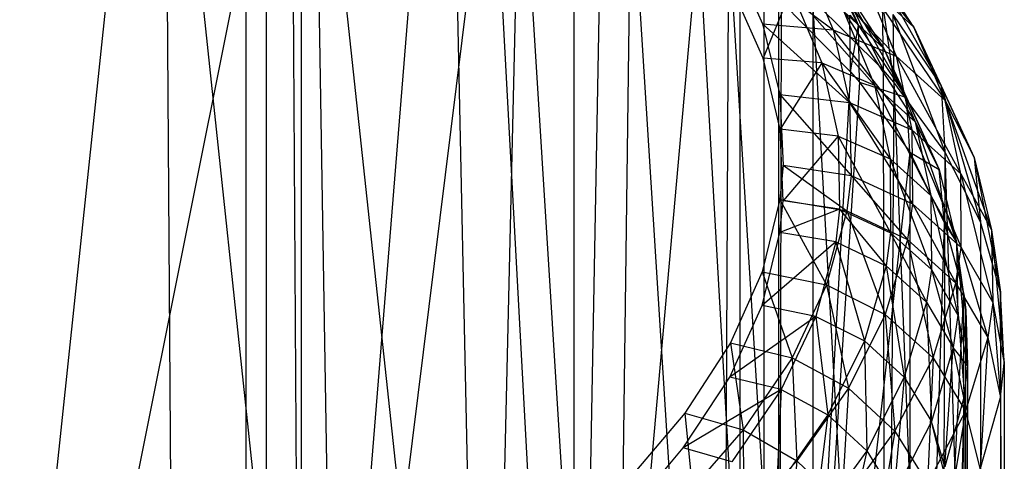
# Model space of a CAD drawing. Extents: x 0.01 to 2.77, y 0.07 to 2.63.
# Tile 30 of 39: x 1.94 to 2.15, y 0.25 to 0.35. Entities that reach past the tile are written whole.
import ezdxf

# ---------------------------------------------------------------- set-up
doc = ezdxf.new("R2010")
doc.units = 0
doc.header["$MEASUREMENT"] = 0
doc.layers.get('0').update_dxf_attribs({"color": 13, "linetype": 'CONTINUOUS'})

# ---------------------------------------------------------------- blocks, each defined once
blk = doc.blocks.new('AVA_LED_PM_STL')
at = {"color": 0}
for p, q in [((1.98977, 2.62686, 0.48921), (1.98977, 0.22528, 0.48921)), ((1.98977, 2.62686, 0.48921), (1.98977, 0.22528, 0.48921)), ((1.98977, 2.62686, 2.29425), (1.98977, 0.22528, 2.29425)), ((1.98977, 2.62686, 2.29425), (1.98977, 0.22528, 2.29425)), ((2.09614, 2.62686, 0.56954), (2.09614, 0.22528, 0.56954)), ((2.09614, 2.62686, 0.56954), (2.09614, 0.22528, 0.56954)), ((2.09614, 2.62686, 2.21392), (2.09614, 0.22528, 2.21392)), ((2.09614, 2.62686, 2.21392), (2.09614, 0.22528, 2.21392)), ((1.98542, 2.60717, 2.28769), (1.98542, 0.21741, 2.28769)), ((1.98542, 2.60717, 2.28769), (1.98542, 0.21741, 2.28769)), ((1.98542, 2.60717, 0.49577), (1.98542, 0.21741, 0.49577)), ((1.98542, 2.60717, 0.49577), (1.98542, 0.21741, 0.49577)), ((2.09102, 2.60717, 2.20794), (2.09102, 0.21741, 2.20794)), ((2.09102, 2.60717, 2.20794), (2.09102, 0.21741, 2.20794)), ((2.09102, 2.60717, 0.57552), (2.09102, 0.21741, 0.57552)), ((2.09102, 2.60717, 0.57552), (2.09102, 0.21741, 0.57552)), ((1.96352, 0.42838, 1.40676), (1.92561, 0.0678, 1.43527)), ((1.96352, 0.42838, 1.40676), (1.92561, 0.0678, 1.43527)), ((1.96812, 0.42852, 1.41317), (2.00557, 0.07568, 1.38024)), ((1.96812, 0.42852, 1.41317), (2.00557, 0.07568, 1.38024)), ((1.96812, 0.42852, 1.41317), (1.97059, 0.07568, 1.41116)), ((1.96812, 0.42852, 1.41317), (1.97059, 0.07568, 1.41116)), ((1.99519, 0.41554, 1.37921), (1.92561, 0.0678, 1.43527)), ((1.99519, 0.41554, 1.37921), (1.92561, 0.0678, 1.43527)), ((1.99519, 0.41554, 1.37921), (1.99726, 0.0678, 1.37727)), ((1.99519, 0.41554, 1.37921), (1.99726, 0.0678, 1.37727)), ((1.99726, 0.41464, 1.37727), (1.99726, 0.0678, 1.37727)), ((1.99726, 0.41464, 1.37727), (1.99726, 0.0678, 1.37727)), ((2.03664, 0.07568, 1.34805), (2.00004, 0.41577, 1.38546)), ((2.00004, 0.41577, 1.38546), (2.00557, 0.07568, 1.38024)), ((2.00004, 0.41577, 1.38546), (2.00557, 0.07568, 1.38024)), ((2.03664, 0.07568, 1.34805), (2.00004, 0.41577, 1.38546)), ((1.99726, 0.0678, 1.37727), (2.02438, 0.40195, 1.34986)), ((1.99726, 0.0678, 1.37727), (2.02438, 0.40195, 1.34986)), ((2.02951, 0.40227, 1.35591), (2.03664, 0.07568, 1.34805)), ((2.02951, 0.40227, 1.35591), (2.03664, 0.07568, 1.34805)), ((1.99726, 0.0678, 1.37727), (2.038, 0.39487, 1.33451)), ((1.99726, 0.0678, 1.37727), (2.038, 0.39487, 1.33451)), ((2.04399, 0.39487, 1.33961), (2.03664, 0.07568, 1.34805)), ((2.04399, 0.39487, 1.33961), (2.03664, 0.07568, 1.34805)), ((2.05558, 0.0678, 1.31266), (2.038, 0.39487, 1.33451)), ((2.05558, 0.0678, 1.31266), (2.038, 0.39487, 1.33451)), ((2.04399, 0.39487, 1.33961), (2.06381, 0.07568, 1.31481)), ((2.04399, 0.39487, 1.33961), (2.06381, 0.07568, 1.31481)), ((2.05558, 0.0678, 1.31266), (2.05558, 0.38484, 1.31265)), ((2.05558, 0.0678, 1.31266), (2.05558, 0.38484, 1.31265)), ((2.0615, 0.38119, 1.30469), (2.05558, 0.0678, 1.31266)), ((2.0615, 0.38119, 1.30469), (2.05558, 0.0678, 1.31266)), ((2.06771, 0.38129, 1.30954), (2.06381, 0.07568, 1.31481)), ((2.06771, 0.38129, 1.30954), (2.06381, 0.07568, 1.31481)), ((2.06771, 0.38129, 1.30954), (2.0871, 0.07568, 1.28072)), ((2.06771, 0.38129, 1.30954), (2.0871, 0.07568, 1.28072)), ((2.10822, 0.37215, 1.18182), (2.12819, 0.34705, 1.15699)), ((2.10822, 0.37215, 1.18182), (2.12819, 0.34705, 1.15699)), ((2.08218, 0.36707, 1.2737), (2.05558, 0.0678, 1.31266)), ((2.08218, 0.36707, 1.2737), (2.05558, 0.0678, 1.31266)), ((2.08218, 0.36707, 1.2737), (2.09928, 0.0678, 1.24286)), ((2.08218, 0.36707, 1.2737), (2.09928, 0.0678, 1.24286)), ((2.08862, 0.36727, 1.27825), (2.0871, 0.07568, 1.28072)), ((2.08862, 0.36727, 1.27825), (2.0871, 0.07568, 1.28072)), ((2.08862, 0.36727, 1.27825), (2.10655, 0.07568, 1.24593)), ((2.08862, 0.36727, 1.27825), (2.10655, 0.07568, 1.24593)), ((2.10699, 0.3678, 1.23848), (2.12161, 0.33798, 1.2121)), ((2.10699, 0.3678, 1.23848), (2.12161, 0.33798, 1.2121)), ((2.10346, 0.36602, 1.1831), (2.12177, 0.34249, 1.15716)), ((2.10346, 0.36602, 1.1831), (2.12177, 0.34249, 1.15716)), ((2.08925, 0.36273, 1.13863), (2.09588, 0.34775, 1.10859)), ((2.08925, 0.36273, 1.13863), (2.09588, 0.34775, 1.10859)), ((2.08925, 0.36273, 1.13863), (2.11098, 0.34651, 1.11179)), ((2.08925, 0.36273, 1.13863), (2.11098, 0.34651, 1.11179)), ((2.10445, 0.36199, 1.14312), (2.11098, 0.34651, 1.11179)), ((2.10445, 0.36199, 1.14312), (2.11098, 0.34651, 1.11179)), ((2.10445, 0.36199, 1.14312), (2.12445, 0.34087, 1.11692)), ((2.10445, 0.36199, 1.14312), (2.12445, 0.34087, 1.11692)), ((2.12819, 0.34705, 1.15699), (2.11823, 0.3626, 1.19031)), ((2.11823, 0.3626, 1.19031), (2.13405, 0.33455, 1.16481)), ((2.11823, 0.3626, 1.19031), (2.13405, 0.33455, 1.16481)), ((2.12819, 0.34705, 1.15699), (2.11823, 0.3626, 1.19031)), ((2.11004, 0.36034, 1.19504), (2.11634, 0.3474, 1.19719)), ((2.11004, 0.36034, 1.19504), (2.11634, 0.3474, 1.19719)), ((2.1118, 0.35805, 1.19018), (2.11634, 0.3474, 1.19719)), ((2.1118, 0.35805, 1.19018), (2.11634, 0.3474, 1.19719)), ((2.1118, 0.35805, 1.19018), (2.12666, 0.33207, 1.16368)), ((2.1118, 0.35805, 1.19018), (2.12666, 0.33207, 1.16368)), ((2.1118, 0.35805, 1.19018), (2.12177, 0.34249, 1.15716)), ((2.1118, 0.35805, 1.19018), (2.12177, 0.34249, 1.15716)), ((2.11794, 0.35656, 1.14947), (2.12445, 0.34087, 1.11692)), ((2.11794, 0.35656, 1.14947), (2.12445, 0.34087, 1.11692)), ((2.11794, 0.35656, 1.14947), (2.13486, 0.33142, 1.12341)), ((2.11794, 0.35656, 1.14947), (2.13486, 0.33142, 1.12341)), ((2.11794, 0.35656, 1.14947), (2.12819, 0.34705, 1.15699)), ((2.11794, 0.35656, 1.14947), (2.12819, 0.34705, 1.15699)), ((2.09597, 0.34045, 1.11158), (2.08932, 0.35556, 1.14189)), ((2.09597, 0.34045, 1.11158), (2.08932, 0.35556, 1.14189)), ((2.10199, 0.35493, 1.14562), (2.09597, 0.34045, 1.11158)), ((2.10199, 0.35493, 1.14562), (2.09597, 0.34045, 1.11158)), ((2.10199, 0.35493, 1.14562), (2.11978, 0.3347, 1.11849)), ((2.10199, 0.35493, 1.14562), (2.11978, 0.3347, 1.11849)), ((2.10199, 0.35493, 1.14562), (2.10855, 0.33941, 1.11423)), ((2.10199, 0.35493, 1.14562), (2.10855, 0.33941, 1.11423)), ((2.09928, 0.35311, 1.24286), (2.09928, 0.0678, 1.24286)), ((2.09928, 0.35311, 1.24286), (2.09928, 0.0678, 1.24286)), ((2.09928, 0.0678, 1.24286), (2.09994, 0.35251, 1.24154)), ((2.09928, 0.0678, 1.24286), (2.09994, 0.35251, 1.24154)), ((2.09994, 0.35251, 1.24154), (2.11467, 0.33753, 1.20822)), ((2.09994, 0.35251, 1.24154), (2.11467, 0.33753, 1.20822)), ((2.10663, 0.35283, 1.24577), (2.10655, 0.07568, 1.24593)), ((2.10663, 0.35283, 1.24577), (2.10655, 0.07568, 1.24593)), ((2.1222, 0.07568, 1.21058), (2.10663, 0.35283, 1.24577)), ((2.12161, 0.33798, 1.2121), (2.10663, 0.35283, 1.24577)), ((2.1222, 0.07568, 1.21058), (2.10663, 0.35283, 1.24577)), ((2.12161, 0.33798, 1.2121), (2.10663, 0.35283, 1.24577)), ((2.12146, 0.35255, 1.20477), (2.12393, 0.33532, 1.20604)), ((2.12146, 0.35255, 1.20477), (2.12393, 0.33532, 1.20604)), ((2.12146, 0.35255, 1.20477), (2.12161, 0.33798, 1.2121)), ((2.12146, 0.35255, 1.20477), (2.12161, 0.33798, 1.2121)), ((2.11323, 0.35041, 1.15091), (2.12177, 0.34249, 1.15716)), ((2.11323, 0.35041, 1.15091), (2.12177, 0.34249, 1.15716)), ((2.11323, 0.35041, 1.15091), (2.12845, 0.32682, 1.12388)), ((2.11323, 0.35041, 1.15091), (2.12845, 0.32682, 1.12388)), ((2.11323, 0.35041, 1.15091), (2.11978, 0.3347, 1.11849)), ((2.11323, 0.35041, 1.15091), (2.11978, 0.3347, 1.11849)), ((2.11467, 0.33753, 1.20822), (2.11453, 0.34966, 1.20211)), ((2.11453, 0.34966, 1.20211), (2.11634, 0.3474, 1.19719)), ((2.11467, 0.33753, 1.20822), (2.11453, 0.34966, 1.20211)), ((2.11453, 0.34966, 1.20211), (2.11634, 0.3474, 1.19719)), ((2.12368, 0.34981, 1.19872), (2.13405, 0.33455, 1.16481)), ((2.12368, 0.34981, 1.19872), (2.13405, 0.33455, 1.16481)), ((2.12368, 0.34981, 1.19872), (2.13485, 0.32045, 1.17206)), ((2.12368, 0.34981, 1.19872), (2.13485, 0.32045, 1.17206)), ((2.12368, 0.34981, 1.19872), (2.12393, 0.33532, 1.20604)), ((2.12368, 0.34981, 1.19872), (2.12393, 0.33532, 1.20604)), ((2.09588, 0.34775, 1.10859), (2.09956, 0.33269, 1.07838)), ((2.09588, 0.34775, 1.10859), (2.09956, 0.33269, 1.07838)), ((2.09588, 0.34775, 1.10859), (2.11442, 0.33097, 1.08033)), ((2.09588, 0.34775, 1.10859), (2.11442, 0.33097, 1.08033)), ((2.09588, 0.34775, 1.10859), (2.11098, 0.34651, 1.11179)), ((2.09588, 0.34775, 1.10859), (2.11098, 0.34651, 1.11179)), ((2.11467, 0.33753, 1.20822), (2.11634, 0.3474, 1.19719)), ((2.11467, 0.33753, 1.20822), (2.11634, 0.3474, 1.19719)), ((2.11655, 0.33532, 1.20329), (2.11634, 0.3474, 1.19719)), ((2.11634, 0.3474, 1.19719), (2.12666, 0.33207, 1.16368)), ((2.11655, 0.33532, 1.20329), (2.11634, 0.3474, 1.19719)), ((2.11634, 0.3474, 1.19719), (2.12666, 0.33207, 1.16368)), ((2.11098, 0.34651, 1.11179), (2.11442, 0.33097, 1.08033)), ((2.11098, 0.34651, 1.11179), (2.11442, 0.33097, 1.08033)), ((2.11098, 0.34651, 1.11179), (2.12777, 0.32511, 1.08422)), ((2.11098, 0.34651, 1.11179), (2.12777, 0.32511, 1.08422)), ((2.11098, 0.34651, 1.11179), (2.12445, 0.34087, 1.11692)), ((2.11098, 0.34651, 1.11179), (2.12445, 0.34087, 1.11692)), ((2.13486, 0.33142, 1.12341), (2.12819, 0.34705, 1.15699)), ((2.12819, 0.34705, 1.15699), (2.14108, 0.31918, 1.13057)), ((2.12819, 0.34705, 1.15699), (2.14108, 0.31918, 1.13057)), ((2.12819, 0.34705, 1.15699), (2.13405, 0.33455, 1.16481)), ((2.12819, 0.34705, 1.15699), (2.13405, 0.33455, 1.16481)), ((2.13486, 0.33142, 1.12341), (2.12819, 0.34705, 1.15699)), ((2.12177, 0.34249, 1.15716), (2.12666, 0.33207, 1.16368)), ((2.12177, 0.34249, 1.15716), (2.12666, 0.33207, 1.16368)), ((2.12177, 0.34249, 1.15716), (2.13364, 0.31663, 1.12984)), ((2.12177, 0.34249, 1.15716), (2.13364, 0.31663, 1.12984)), ((2.12177, 0.34249, 1.15716), (2.12845, 0.32682, 1.12388)), ((2.12177, 0.34249, 1.15716), (2.12845, 0.32682, 1.12388)), ((2.09962, 0.32525, 1.0811), (2.09597, 0.34045, 1.11158)), ((2.10855, 0.33941, 1.11423), (2.09597, 0.34045, 1.11158)), ((2.09962, 0.32525, 1.0811), (2.09597, 0.34045, 1.11158)), ((2.10855, 0.33941, 1.11423), (2.09597, 0.34045, 1.11158)), ((2.10855, 0.33941, 1.11423), (2.09962, 0.32525, 1.0811)), ((2.10855, 0.33941, 1.11423), (2.09962, 0.32525, 1.0811)), ((2.10855, 0.33941, 1.11423), (2.11978, 0.3347, 1.11849)), ((2.10855, 0.33941, 1.11423), (2.11978, 0.3347, 1.11849)), ((2.10855, 0.33941, 1.11423), (2.12311, 0.31892, 1.08591)), ((2.10855, 0.33941, 1.11423), (2.12311, 0.31892, 1.08591)), ((2.10855, 0.33941, 1.11423), (2.112, 0.3238, 1.0827)), ((2.10855, 0.33941, 1.11423), (2.112, 0.3238, 1.0827)), ((2.12445, 0.34087, 1.11692), (2.12777, 0.32511, 1.08422)), ((2.12445, 0.34087, 1.11692), (2.12777, 0.32511, 1.08422)), ((2.12445, 0.34087, 1.11692), (2.13824, 0.31572, 1.08967)), ((2.12445, 0.34087, 1.11692), (2.13824, 0.31572, 1.08967)), ((2.12445, 0.34087, 1.11692), (2.13486, 0.33142, 1.12341)), ((2.12445, 0.34087, 1.11692), (2.13486, 0.33142, 1.12341)), ((2.11467, 0.33753, 1.20822), (2.09928, 0.0678, 1.24286)), ((2.11467, 0.33753, 1.20822), (2.09928, 0.0678, 1.24286)), ((2.11467, 0.33753, 1.20822), (2.11655, 0.33532, 1.20329)), ((2.11467, 0.33753, 1.20822), (2.11655, 0.33532, 1.20329)), ((2.12393, 0.33532, 1.20604), (2.12161, 0.33798, 1.2121)), ((2.12161, 0.33798, 1.2121), (2.1222, 0.07568, 1.21058)), ((2.12161, 0.33798, 1.2121), (2.1222, 0.07568, 1.21058)), ((2.12393, 0.33532, 1.20604), (2.12161, 0.33798, 1.2121)), ((2.11655, 0.33532, 1.20329), (2.09928, 0.0678, 1.24286)), ((2.11655, 0.33532, 1.20329), (2.09928, 0.0678, 1.24286)), ((2.11655, 0.33532, 1.20329), (2.12733, 0.32032, 1.16971)), ((2.11655, 0.33532, 1.20329), (2.12733, 0.32032, 1.16971)), ((2.11655, 0.33532, 1.20329), (2.12666, 0.33207, 1.16368)), ((2.11655, 0.33532, 1.20329), (2.12666, 0.33207, 1.16368)), ((2.11978, 0.3347, 1.11849), (2.12845, 0.32682, 1.12388)), ((2.11978, 0.3347, 1.11849), (2.12845, 0.32682, 1.12388)), ((2.11978, 0.3347, 1.11849), (2.13184, 0.31109, 1.09043)), ((2.11978, 0.3347, 1.11849), (2.13184, 0.31109, 1.09043)), ((2.11978, 0.3347, 1.11849), (2.12311, 0.31892, 1.08591)), ((2.11978, 0.3347, 1.11849), (2.12311, 0.31892, 1.08591)), ((2.12393, 0.33532, 1.20604), (2.1222, 0.07568, 1.21058)), ((2.12393, 0.33532, 1.20604), (2.1222, 0.07568, 1.21058)), ((2.13485, 0.32045, 1.17206), (2.12393, 0.33532, 1.20604)), ((2.12393, 0.33532, 1.20604), (2.1341, 0.07568, 1.17479)), ((2.12393, 0.33532, 1.20604), (2.1341, 0.07568, 1.17479)), ((2.13485, 0.32045, 1.17206), (2.12393, 0.33532, 1.20604)), ((2.09956, 0.33269, 1.07838), (2.1003, 0.31755, 1.04802)), ((2.09956, 0.33269, 1.07838), (2.1003, 0.31755, 1.04802)), ((2.09956, 0.33269, 1.07838), (2.1148, 0.31537, 1.04875)), ((2.09956, 0.33269, 1.07838), (2.1148, 0.31537, 1.04875)), ((2.09956, 0.33269, 1.07838), (2.11442, 0.33097, 1.08033)), ((2.09956, 0.33269, 1.07838), (2.11442, 0.33097, 1.08033)), ((2.13405, 0.33455, 1.16481), (2.14108, 0.31918, 1.13057)), ((2.13405, 0.33455, 1.16481), (2.14108, 0.31918, 1.13057)), ((2.13405, 0.33455, 1.16481), (2.14245, 0.30547, 1.13764)), ((2.13405, 0.33455, 1.16481), (2.14245, 0.30547, 1.13764)), ((2.13405, 0.33455, 1.16481), (2.13485, 0.32045, 1.17206)), ((2.13405, 0.33455, 1.16481), (2.13485, 0.32045, 1.17206)), ((2.11442, 0.33097, 1.08033), (2.1148, 0.31537, 1.04875)), ((2.11442, 0.33097, 1.08033), (2.1148, 0.31537, 1.04875)), ((2.11442, 0.33097, 1.08033), (2.12789, 0.30932, 1.05144)), ((2.11442, 0.33097, 1.08033), (2.12789, 0.30932, 1.05144)), ((2.11442, 0.33097, 1.08033), (2.12777, 0.32511, 1.08422)), ((2.11442, 0.33097, 1.08033), (2.12777, 0.32511, 1.08422)), ((2.12733, 0.32032, 1.16971), (2.12666, 0.33207, 1.16368)), ((2.12666, 0.33207, 1.16368), (2.13364, 0.31663, 1.12984)), ((2.12733, 0.32032, 1.16971), (2.12666, 0.33207, 1.16368)), ((2.12666, 0.33207, 1.16368), (2.13364, 0.31663, 1.12984)), ((2.13824, 0.31572, 1.08967), (2.13486, 0.33142, 1.12341)), ((2.13486, 0.33142, 1.12341), (2.14476, 0.30375, 1.09612)), ((2.13486, 0.33142, 1.12341), (2.14476, 0.30375, 1.09612)), ((2.13486, 0.33142, 1.12341), (2.14108, 0.31918, 1.13057)), ((2.13486, 0.33142, 1.12341), (2.14108, 0.31918, 1.13057)), ((2.13824, 0.31572, 1.08967), (2.13486, 0.33142, 1.12341)), ((2.12845, 0.32682, 1.12388), (2.13364, 0.31663, 1.12984)), ((2.12845, 0.32682, 1.12388), (2.13364, 0.31663, 1.12984)), ((2.12845, 0.32682, 1.12388), (2.13728, 0.30112, 1.09579)), ((2.12845, 0.32682, 1.12388), (2.13728, 0.30112, 1.09579)), ((2.12845, 0.32682, 1.12388), (2.13184, 0.31109, 1.09043)), ((2.12845, 0.32682, 1.12388), (2.13184, 0.31109, 1.09043)), ((2.10027, 0.30997, 1.05046), (2.09962, 0.32525, 1.0811)), ((2.112, 0.3238, 1.0827), (2.09962, 0.32525, 1.0811)), ((2.10027, 0.30997, 1.05046), (2.09962, 0.32525, 1.0811)), ((2.112, 0.3238, 1.0827), (2.09962, 0.32525, 1.0811)), ((2.12777, 0.32511, 1.08422), (2.12789, 0.30932, 1.05144)), ((2.12777, 0.32511, 1.08422), (2.12789, 0.30932, 1.05144)), ((2.12777, 0.32511, 1.08422), (2.13833, 0.29997, 1.05584)), ((2.12777, 0.32511, 1.08422), (2.13833, 0.29997, 1.05584)), ((2.12777, 0.32511, 1.08422), (2.13824, 0.31572, 1.08967)), ((2.12777, 0.32511, 1.08422), (2.13824, 0.31572, 1.08967)), ((2.112, 0.3238, 1.0827), (2.10027, 0.30997, 1.05046)), ((2.112, 0.3238, 1.0827), (2.10027, 0.30997, 1.05046)), ((2.112, 0.3238, 1.0827), (2.12311, 0.31892, 1.08591)), ((2.112, 0.3238, 1.0827), (2.12311, 0.31892, 1.08591)), ((2.112, 0.3238, 1.0827), (2.12324, 0.30309, 1.05324)), ((2.112, 0.3238, 1.0827), (2.12324, 0.30309, 1.05324)), ((2.112, 0.3238, 1.0827), (2.11234, 0.30814, 1.05103)), ((2.112, 0.3238, 1.0827), (2.11234, 0.30814, 1.05103)), ((2.12733, 0.32032, 1.16971), (2.09928, 0.0678, 1.24286)), ((2.12733, 0.32032, 1.16971), (2.09928, 0.0678, 1.24286)), ((2.12733, 0.32032, 1.16971), (2.12741, 0.0678, 1.1694)), ((2.12733, 0.32032, 1.16971), (2.12741, 0.0678, 1.1694)), ((2.12733, 0.32032, 1.16971), (2.13478, 0.30521, 1.13573)), ((2.12733, 0.32032, 1.16971), (2.13478, 0.30521, 1.13573)), ((2.12733, 0.32032, 1.16971), (2.13364, 0.31663, 1.12984)), ((2.12733, 0.32032, 1.16971), (2.13364, 0.31663, 1.12984)), ((2.13485, 0.32045, 1.17206), (2.1341, 0.07568, 1.17479)), ((2.13485, 0.32045, 1.17206), (2.1341, 0.07568, 1.17479)), ((2.14245, 0.30547, 1.13764), (2.13485, 0.32045, 1.17206)), ((2.13485, 0.32045, 1.17206), (2.14227, 0.07568, 1.13866)), ((2.13485, 0.32045, 1.17206), (2.14227, 0.07568, 1.13866)), ((2.14245, 0.30547, 1.13764), (2.13485, 0.32045, 1.17206)), ((2.12311, 0.31892, 1.08591), (2.13184, 0.31109, 1.09043)), ((2.12311, 0.31892, 1.08591), (2.13184, 0.31109, 1.09043)), ((2.12311, 0.31892, 1.08591), (2.13194, 0.2953, 1.05688)), ((2.12311, 0.31892, 1.08591), (2.13194, 0.2953, 1.05688)), ((2.12311, 0.31892, 1.08591), (2.12324, 0.30309, 1.05324)), ((2.12311, 0.31892, 1.08591), (2.12324, 0.30309, 1.05324)), ((2.14108, 0.31918, 1.13057), (2.14476, 0.30375, 1.09612)), ((2.14108, 0.31918, 1.13057), (2.14476, 0.30375, 1.09612)), ((2.14108, 0.31918, 1.13057), (2.14668, 0.29041, 1.10291)), ((2.14108, 0.31918, 1.13057), (2.14668, 0.29041, 1.10291)), ((2.14108, 0.31918, 1.13057), (2.14245, 0.30547, 1.13764)), ((2.14108, 0.31918, 1.13057), (2.14245, 0.30547, 1.13764)), ((2.1003, 0.31755, 1.04802), (2.09959, 0.31021, 1.0333)), ((2.1003, 0.31755, 1.04802), (2.09959, 0.31021, 1.0333)), ((2.1003, 0.31755, 1.04802), (2.11387, 0.30781, 1.03346)), ((2.1003, 0.31755, 1.04802), (2.11387, 0.30781, 1.03346)), ((2.1003, 0.31755, 1.04802), (2.1148, 0.31537, 1.04875)), ((2.1003, 0.31755, 1.04802), (2.1148, 0.31537, 1.04875)), ((2.13478, 0.30521, 1.13573), (2.13364, 0.31663, 1.12984)), ((2.13364, 0.31663, 1.12984), (2.13728, 0.30112, 1.09579)), ((2.13478, 0.30521, 1.13573), (2.13364, 0.31663, 1.12984)), ((2.13364, 0.31663, 1.12984), (2.13728, 0.30112, 1.09579)), ((2.13833, 0.29997, 1.05584), (2.13824, 0.31572, 1.08967)), ((2.13824, 0.31572, 1.08967), (2.14509, 0.28825, 1.06152)), ((2.13824, 0.31572, 1.08967), (2.14509, 0.28825, 1.06152)), ((2.13824, 0.31572, 1.08967), (2.14476, 0.30375, 1.09612)), ((2.13824, 0.31572, 1.08967), (2.14476, 0.30375, 1.09612)), ((2.13833, 0.29997, 1.05584), (2.13824, 0.31572, 1.08967)), ((2.1148, 0.31537, 1.04875), (2.11387, 0.30781, 1.03346)), ((2.1148, 0.31537, 1.04875), (2.11387, 0.30781, 1.03346)), ((2.1148, 0.31537, 1.04875), (2.12681, 0.30167, 1.03559)), ((2.1148, 0.31537, 1.04875), (2.12681, 0.30167, 1.03559)), ((2.1148, 0.31537, 1.04875), (2.12789, 0.30932, 1.05144)), ((2.1148, 0.31537, 1.04875), (2.12789, 0.30932, 1.05144)), ((2.09959, 0.31021, 1.0333), (2.09581, 0.29481, 1.0024)), ((2.09959, 0.31021, 1.0333), (2.09581, 0.29481, 1.0024)), ((2.09959, 0.31021, 1.0333), (2.10956, 0.29199, 1.00144)), ((2.09959, 0.31021, 1.0333), (2.10956, 0.29199, 1.00144)), ((2.09959, 0.31021, 1.0333), (2.11387, 0.30781, 1.03346)), ((2.09959, 0.31021, 1.0333), (2.11387, 0.30781, 1.03346)), ((2.09959, 0.30317, 1.03681), (2.10027, 0.30997, 1.05046)), ((2.09959, 0.30317, 1.03681), (2.10027, 0.30997, 1.05046)), ((2.11234, 0.30814, 1.05103), (2.10027, 0.30997, 1.05046)), ((2.11234, 0.30814, 1.05103), (2.10027, 0.30997, 1.05046)), ((2.12789, 0.30932, 1.05144), (2.12681, 0.30167, 1.03559)), ((2.12789, 0.30932, 1.05144), (2.12681, 0.30167, 1.03559)), ((2.12789, 0.30932, 1.05144), (2.13719, 0.29235, 1.03949)), ((2.12789, 0.30932, 1.05144), (2.13719, 0.29235, 1.03949)), ((2.12789, 0.30932, 1.05144), (2.13833, 0.29997, 1.05584)), ((2.12789, 0.30932, 1.05144), (2.13833, 0.29997, 1.05584)), ((2.13184, 0.31109, 1.09043), (2.13728, 0.30112, 1.09579)), ((2.13184, 0.31109, 1.09043), (2.13728, 0.30112, 1.09579)), ((2.13184, 0.31109, 1.09043), (2.13758, 0.28554, 1.06159)), ((2.13184, 0.31109, 1.09043), (2.13758, 0.28554, 1.06159)), ((2.13184, 0.31109, 1.09043), (2.13194, 0.2953, 1.05688)), ((2.13184, 0.31109, 1.09043), (2.13194, 0.2953, 1.05688)), ((2.11234, 0.30814, 1.05103), (2.09959, 0.30317, 1.03681)), ((2.11234, 0.30814, 1.05103), (2.09959, 0.30317, 1.03681)), ((2.11387, 0.30781, 1.03346), (2.10956, 0.29199, 1.00144)), ((2.11387, 0.30781, 1.03346), (2.10956, 0.29199, 1.00144)), ((2.11234, 0.30814, 1.05103), (2.11149, 0.30117, 1.03695)), ((2.11234, 0.30814, 1.05103), (2.11149, 0.30117, 1.03695)), ((2.11234, 0.30814, 1.05103), (2.12324, 0.30309, 1.05324)), ((2.11234, 0.30814, 1.05103), (2.12324, 0.30309, 1.05324)), ((2.11234, 0.30814, 1.05103), (2.12227, 0.29605, 1.03872)), ((2.11234, 0.30814, 1.05103), (2.12227, 0.29605, 1.03872)), ((2.11387, 0.30781, 1.03346), (2.1221, 0.28566, 1.00243)), ((2.11387, 0.30781, 1.03346), (2.1221, 0.28566, 1.00243)), ((2.11387, 0.30781, 1.03346), (2.12681, 0.30167, 1.03559)), ((2.11387, 0.30781, 1.03346), (2.12681, 0.30167, 1.03559)), ((2.12741, 0.0678, 1.1694), (2.13478, 0.30521, 1.13573)), ((2.12741, 0.0678, 1.1694), (2.13478, 0.30521, 1.13573)), ((2.13478, 0.30521, 1.13573), (2.13889, 0.29002, 1.10144)), ((2.13478, 0.30521, 1.13573), (2.13889, 0.29002, 1.10144)), ((2.13478, 0.30521, 1.13573), (2.13728, 0.30112, 1.09579)), ((2.13478, 0.30521, 1.13573), (2.13728, 0.30112, 1.09579)), ((2.14245, 0.30547, 1.13764), (2.14227, 0.07568, 1.13866)), ((2.14245, 0.30547, 1.13764), (2.14227, 0.07568, 1.13866)), ((2.14668, 0.29041, 1.10291), (2.14245, 0.30547, 1.13764)), ((2.14668, 0.29041, 1.10291), (2.14245, 0.30547, 1.13764)), ((2.09576, 0.28762, 1.00563), (2.09959, 0.30317, 1.03681)), ((2.09576, 0.28762, 1.00563), (2.09959, 0.30317, 1.03681)), ((2.11149, 0.30117, 1.03695), (2.09959, 0.30317, 1.03681)), ((2.11149, 0.30117, 1.03695), (2.09959, 0.30317, 1.03681)), ((2.12324, 0.30309, 1.05324), (2.12227, 0.29605, 1.03872)), ((2.12324, 0.30309, 1.05324), (2.12227, 0.29605, 1.03872)), ((2.12324, 0.30309, 1.05324), (2.13194, 0.2953, 1.05688)), ((2.12324, 0.30309, 1.05324), (2.13194, 0.2953, 1.05688)), ((2.12324, 0.30309, 1.05324), (2.13092, 0.28828, 1.04197)), ((2.12324, 0.30309, 1.05324), (2.13092, 0.28828, 1.04197)), ((2.14476, 0.30375, 1.09612), (2.14509, 0.28825, 1.06152)), ((2.14476, 0.30375, 1.09612), (2.14509, 0.28825, 1.06152)), ((2.14476, 0.30375, 1.09612), (2.14753, 0.27527, 1.06793)), ((2.14476, 0.30375, 1.09612), (2.14753, 0.27527, 1.06793)), ((2.14476, 0.30375, 1.09612), (2.14668, 0.29041, 1.10291)), ((2.14476, 0.30375, 1.09612), (2.14668, 0.29041, 1.10291)), ((2.11149, 0.30117, 1.03695), (2.09576, 0.28762, 1.00563)), ((2.11149, 0.30117, 1.03695), (2.09576, 0.28762, 1.00563)), ((2.11149, 0.30117, 1.03695), (2.10722, 0.28527, 1.00482)), ((2.11149, 0.30117, 1.03695), (2.10722, 0.28527, 1.00482)), ((2.11149, 0.30117, 1.03695), (2.12227, 0.29605, 1.03872)), ((2.11149, 0.30117, 1.03695), (2.12227, 0.29605, 1.03872)), ((2.11149, 0.30117, 1.03695), (2.11766, 0.28, 1.00564)), ((2.11149, 0.30117, 1.03695), (2.11766, 0.28, 1.00564)), ((2.12681, 0.30167, 1.03559), (2.1221, 0.28566, 1.00243)), ((2.12681, 0.30167, 1.03559), (2.1221, 0.28566, 1.00243)), ((2.12681, 0.30167, 1.03559), (2.1323, 0.2764, 1.00529)), ((2.12681, 0.30167, 1.03559), (2.1323, 0.2764, 1.00529)), ((2.12681, 0.30167, 1.03559), (2.13719, 0.29235, 1.03949)), ((2.12681, 0.30167, 1.03559), (2.13719, 0.29235, 1.03949)), ((2.13934, 0.28668, 1.0939), (2.13728, 0.30112, 1.09579)), ((2.13728, 0.30112, 1.09579), (2.13963, 0.27474, 1.06692)), ((2.13728, 0.30112, 1.09579), (2.13963, 0.27474, 1.06692)), ((2.13728, 0.30112, 1.09579), (2.13758, 0.28554, 1.06159)), ((2.13889, 0.29002, 1.10144), (2.13728, 0.30112, 1.09579)), ((2.13934, 0.28668, 1.0939), (2.13728, 0.30112, 1.09579)), ((2.13889, 0.29002, 1.10144), (2.13728, 0.30112, 1.09579)), ((2.13728, 0.30112, 1.09579), (2.13758, 0.28554, 1.06159)), ((2.13719, 0.29235, 1.03949), (2.13833, 0.29997, 1.05584)), ((2.13719, 0.29235, 1.03949), (2.13833, 0.29997, 1.05584)), ((2.13833, 0.29997, 1.05584), (2.14404, 0.28075, 1.04478)), ((2.13833, 0.29997, 1.05584), (2.14404, 0.28075, 1.04478)), ((2.13833, 0.29997, 1.05584), (2.14509, 0.28825, 1.06152)), ((2.13833, 0.29997, 1.05584), (2.14509, 0.28825, 1.06152)), ((2.09581, 0.29481, 1.0024), (2.08902, 0.27961, 0.97192)), ((2.09581, 0.29481, 1.0024), (2.08902, 0.27961, 0.97192)), ((2.09581, 0.29481, 1.0024), (2.10217, 0.2764, 0.96992)), ((2.09581, 0.29481, 1.0024), (2.10217, 0.2764, 0.96992)), ((2.09581, 0.29481, 1.0024), (2.10956, 0.29199, 1.00144)), ((2.09581, 0.29481, 1.0024), (2.10956, 0.29199, 1.00144)), ((2.12227, 0.29605, 1.03872), (2.11766, 0.28, 1.00564)), ((2.12227, 0.29605, 1.03872), (2.11766, 0.28, 1.00564)), ((2.12227, 0.29605, 1.03872), (2.13092, 0.28828, 1.04197)), ((2.12227, 0.29605, 1.03872), (2.13092, 0.28828, 1.04197)), ((2.12227, 0.29605, 1.03872), (2.12616, 0.27228, 1.00802)), ((2.12227, 0.29605, 1.03872), (2.12616, 0.27228, 1.00802)), ((2.13194, 0.2953, 1.05688), (2.13092, 0.28828, 1.04197)), ((2.13194, 0.2953, 1.05688), (2.13092, 0.28828, 1.04197)), ((2.13194, 0.2953, 1.05688), (2.13758, 0.28554, 1.06159)), ((2.13194, 0.2953, 1.05688), (2.13758, 0.28554, 1.06159)), ((2.13194, 0.2953, 1.05688), (2.13663, 0.27861, 1.04638)), ((2.13194, 0.2953, 1.05688), (2.13663, 0.27861, 1.04638)), ((2.10956, 0.29199, 1.00144), (2.10217, 0.2764, 0.96992)), ((2.10956, 0.29199, 1.00144), (2.10217, 0.2764, 0.96992)), ((2.10956, 0.29199, 1.00144), (2.11421, 0.26992, 0.96986)), ((2.10956, 0.29199, 1.00144), (2.11421, 0.26992, 0.96986)), ((2.10956, 0.29199, 1.00144), (2.1221, 0.28566, 1.00243)), ((2.10956, 0.29199, 1.00144), (2.1221, 0.28566, 1.00243)), ((2.1323, 0.2764, 1.00529), (2.13719, 0.29235, 1.03949)), ((2.1323, 0.2764, 1.00529), (2.13719, 0.29235, 1.03949)), ((2.13719, 0.29235, 1.03949), (2.13926, 0.26502, 1.00976)), ((2.13719, 0.29235, 1.03949), (2.13926, 0.26502, 1.00976)), ((2.13719, 0.29235, 1.03949), (2.14404, 0.28075, 1.04478)), ((2.13719, 0.29235, 1.03949), (2.14404, 0.28075, 1.04478)), ((2.14747, 0.07568, 1.06574), (2.14668, 0.29041, 1.10291)), ((2.14668, 0.29041, 1.10291), (2.14673, 0.07568, 1.10229)), ((2.14668, 0.29041, 1.10291), (2.14673, 0.07568, 1.10229)), ((2.14753, 0.27527, 1.06793), (2.14668, 0.29041, 1.10291)), ((2.14747, 0.07568, 1.06574), (2.14668, 0.29041, 1.10291)), ((2.14753, 0.27527, 1.06793), (2.14668, 0.29041, 1.10291)), ((2.13092, 0.28828, 1.04197), (2.12616, 0.27228, 1.00802)), ((2.13092, 0.28828, 1.04197), (2.12616, 0.27228, 1.00802)), ((2.12741, 0.0678, 1.1694), (2.13889, 0.29002, 1.10144)), ((2.12741, 0.0678, 1.1694), (2.13889, 0.29002, 1.10144)), ((2.13092, 0.28828, 1.04197), (2.13663, 0.27861, 1.04638)), ((2.13092, 0.28828, 1.04197), (2.13663, 0.27861, 1.04638)), ((2.13092, 0.28828, 1.04197), (2.13196, 0.26279, 1.01174)), ((2.13092, 0.28828, 1.04197), (2.13196, 0.26279, 1.01174)), ((2.13934, 0.0678, 1.0939), (2.13889, 0.29002, 1.10144)), ((2.13889, 0.29002, 1.10144), (2.13934, 0.28668, 1.0939)), ((2.13934, 0.0678, 1.0939), (2.13889, 0.29002, 1.10144)), ((2.13889, 0.29002, 1.10144), (2.13934, 0.28668, 1.0939)), ((2.08887, 0.27229, 0.97488), (2.09576, 0.28762, 1.00563)), ((2.08887, 0.27229, 0.97488), (2.09576, 0.28762, 1.00563)), ((2.10722, 0.28527, 1.00482), (2.09576, 0.28762, 1.00563)), ((2.10722, 0.28527, 1.00482), (2.09576, 0.28762, 1.00563)), ((2.13934, 0.28668, 1.0939), (2.13963, 0.27474, 1.06692)), ((2.13934, 0.0678, 1.0939), (2.13934, 0.28668, 1.0939)), ((2.13934, 0.0678, 1.0939), (2.13934, 0.28668, 1.0939)), ((2.13934, 0.28668, 1.0939), (2.13963, 0.27474, 1.06692)), ((2.14509, 0.28825, 1.06152), (2.14404, 0.28075, 1.04478)), ((2.14509, 0.28825, 1.06152), (2.14404, 0.28075, 1.04478)), ((2.14509, 0.28825, 1.06152), (2.14671, 0.26793, 1.05098)), ((2.14509, 0.28825, 1.06152), (2.14671, 0.26793, 1.05098)), ((2.14509, 0.28825, 1.06152), (2.14753, 0.27527, 1.06793)), ((2.14509, 0.28825, 1.06152), (2.14753, 0.27527, 1.06793)), ((2.10722, 0.28527, 1.00482), (2.08887, 0.27229, 0.97488)), ((2.10722, 0.28527, 1.00482), (2.08887, 0.27229, 0.97488)), ((2.10722, 0.28527, 1.00482), (2.09981, 0.26961, 0.9732)), ((2.10722, 0.28527, 1.00482), (2.09981, 0.26961, 0.9732)), ((2.10722, 0.28527, 1.00482), (2.11766, 0.28, 1.00564)), ((2.10722, 0.28527, 1.00482), (2.11766, 0.28, 1.00564)), ((2.10722, 0.28527, 1.00482), (2.10984, 0.2642, 0.97313)), ((2.10722, 0.28527, 1.00482), (2.10984, 0.2642, 0.97313)), ((2.1221, 0.28566, 1.00243), (2.11421, 0.26992, 0.96986)), ((2.1221, 0.28566, 1.00243), (2.11421, 0.26992, 0.96986)), ((2.1221, 0.28566, 1.00243), (2.12414, 0.2607, 0.97173)), ((2.1221, 0.28566, 1.00243), (2.12414, 0.2607, 0.97173)), ((2.1221, 0.28566, 1.00243), (2.1323, 0.2764, 1.00529)), ((2.1221, 0.28566, 1.00243), (2.1323, 0.2764, 1.00529)), ((2.13758, 0.28554, 1.06159), (2.13663, 0.27861, 1.04638)), ((2.13758, 0.28554, 1.06159), (2.13663, 0.27861, 1.04638)), ((2.13758, 0.28554, 1.06159), (2.13963, 0.27474, 1.06692)), ((2.13758, 0.28554, 1.06159), (2.13963, 0.27474, 1.06692)), ((2.11766, 0.28, 1.00564), (2.10984, 0.2642, 0.97313)), ((2.11766, 0.28, 1.00564), (2.10984, 0.2642, 0.97313)), ((2.11766, 0.28, 1.00564), (2.12616, 0.27228, 1.00802)), ((2.11766, 0.28, 1.00564), (2.12616, 0.27228, 1.00802)), ((2.11766, 0.28, 1.00564), (2.11812, 0.25652, 0.97468)), ((2.11766, 0.28, 1.00564), (2.11812, 0.25652, 0.97468)), ((2.14404, 0.28075, 1.04478), (2.13926, 0.26502, 1.00976)), ((2.14404, 0.28075, 1.04478), (2.13926, 0.26502, 1.00976)), ((2.14404, 0.28075, 1.04478), (2.14237, 0.25253, 1.01545)), ((2.14404, 0.28075, 1.04478), (2.14237, 0.25253, 1.01545)), ((2.14404, 0.28075, 1.04478), (2.14671, 0.26793, 1.05098)), ((2.14404, 0.28075, 1.04478), (2.14671, 0.26793, 1.05098)), ((2.08902, 0.27961, 0.97192), (2.07923, 0.26459, 0.94179)), ((2.08902, 0.27961, 0.97192), (2.07923, 0.26459, 0.94179)), ((2.08902, 0.27961, 0.97192), (2.09171, 0.26103, 0.93886)), ((2.08902, 0.27961, 0.97192), (2.09171, 0.26103, 0.93886)), ((2.08902, 0.27961, 0.97192), (2.10217, 0.2764, 0.96992)), ((2.08902, 0.27961, 0.97192), (2.10217, 0.2764, 0.96992)), ((2.13663, 0.27861, 1.04638), (2.13196, 0.26279, 1.01174)), ((2.13663, 0.27861, 1.04638), (2.13196, 0.26279, 1.01174)), ((2.13482, 0.25308, 1.01803), (2.13663, 0.27861, 1.04638)), ((2.13482, 0.25308, 1.01803), (2.13663, 0.27861, 1.04638)), ((2.13885, 0.26793, 1.05154), (2.13663, 0.27861, 1.04638)), ((2.13885, 0.26793, 1.05154), (2.13663, 0.27861, 1.04638)), ((2.13963, 0.27474, 1.06692), (2.13663, 0.27861, 1.04638)), ((2.13963, 0.27474, 1.06692), (2.13663, 0.27861, 1.04638)), ((2.10217, 0.2764, 0.96992), (2.09171, 0.26103, 0.93886)), ((2.10217, 0.2764, 0.96992), (2.09171, 0.26103, 0.93886)), ((2.10217, 0.2764, 0.96992), (2.10321, 0.25441, 0.93783)), ((2.10217, 0.2764, 0.96992), (2.10321, 0.25441, 0.93783)), ((2.10217, 0.2764, 0.96992), (2.11421, 0.26992, 0.96986)), ((2.10217, 0.2764, 0.96992), (2.11421, 0.26992, 0.96986)), ((2.12414, 0.2607, 0.97173), (2.1323, 0.2764, 1.00529)), ((2.12414, 0.2607, 0.97173), (2.1323, 0.2764, 1.00529)), ((2.1323, 0.2764, 1.00529), (2.13113, 0.24953, 0.97539)), ((2.1323, 0.2764, 1.00529), (2.13113, 0.24953, 0.97539)), ((2.1323, 0.2764, 1.00529), (2.13926, 0.26502, 1.00976)), ((2.1323, 0.2764, 1.00529), (2.13926, 0.26502, 1.00976)), ((2.13963, 0.27474, 1.06692), (2.13885, 0.26793, 1.05154)), ((2.13963, 0.27474, 1.06692), (2.13885, 0.26793, 1.05154)), ((2.13963, 0.27474, 1.06692), (2.13934, 0.0678, 1.0939)), ((2.13963, 0.27474, 1.06692), (2.13934, 0.0678, 1.0939)), ((2.14671, 0.26793, 1.05098), (2.14753, 0.27527, 1.06793)), ((2.14671, 0.26793, 1.05098), (2.14753, 0.27527, 1.06793)), ((2.14753, 0.27527, 1.06793), (2.14747, 0.07568, 1.06574)), ((2.14753, 0.27527, 1.06793), (2.14747, 0.07568, 1.06574)), ((2.07893, 0.25714, 0.94449), (2.08887, 0.27229, 0.97488)), ((2.07893, 0.25714, 0.94449), (2.08887, 0.27229, 0.97488)), ((2.09981, 0.26961, 0.9732), (2.08887, 0.27229, 0.97488)), ((2.09981, 0.26961, 0.9732), (2.08887, 0.27229, 0.97488)), ((2.12616, 0.27228, 1.00802), (2.11812, 0.25652, 0.97468)), ((2.12616, 0.27228, 1.00802), (2.11812, 0.25652, 0.97468)), ((2.12616, 0.27228, 1.00802), (2.12394, 0.24721, 0.97772)), ((2.12616, 0.27228, 1.00802), (2.12394, 0.24721, 0.97772)), ((2.12616, 0.27228, 1.00802), (2.13196, 0.26279, 1.01174)), ((2.12616, 0.27228, 1.00802), (2.13196, 0.26279, 1.01174)), ((2.09981, 0.26961, 0.9732), (2.07893, 0.25714, 0.94449)), ((2.09981, 0.26961, 0.9732), (2.07893, 0.25714, 0.94449)), ((2.09981, 0.26961, 0.9732), (2.08931, 0.25417, 0.94203)), ((2.09981, 0.26961, 0.9732), (2.08931, 0.25417, 0.94203)), ((2.09981, 0.26961, 0.9732), (2.09888, 0.24864, 0.94115)), ((2.09981, 0.26961, 0.9732), (2.09888, 0.24864, 0.94115)), ((2.09981, 0.26961, 0.9732), (2.10984, 0.2642, 0.97313)), ((2.09981, 0.26961, 0.9732), (2.10984, 0.2642, 0.97313)), ((2.11421, 0.26992, 0.96986), (2.10321, 0.25441, 0.93783)), ((2.11421, 0.26992, 0.96986), (2.10321, 0.25441, 0.93783)), ((2.11421, 0.26992, 0.96986), (2.1128, 0.24524, 0.93879)), ((2.11421, 0.26992, 0.96986), (2.1128, 0.24524, 0.93879)), ((2.11421, 0.26992, 0.96986), (2.12414, 0.2607, 0.97173)), ((2.11421, 0.26992, 0.96986), (2.12414, 0.2607, 0.97173)), ((2.13885, 0.26793, 1.05154), (2.13482, 0.0678, 1.01803)), ((2.13885, 0.26793, 1.05154), (2.13482, 0.0678, 1.01803)), ((2.13885, 0.26793, 1.05154), (2.13482, 0.25308, 1.01803)), ((2.13885, 0.26793, 1.05154), (2.13482, 0.25308, 1.01803)), ((2.13885, 0.26793, 1.05154), (2.13934, 0.0678, 1.0939)), ((2.13885, 0.26793, 1.05154), (2.13934, 0.0678, 1.0939)), ((2.14237, 0.25253, 1.01545), (2.14671, 0.26793, 1.05098)), ((2.14237, 0.25253, 1.01545), (2.14671, 0.26793, 1.05098)), ((2.14671, 0.26793, 1.05098), (2.14747, 0.07568, 1.06574)), ((2.14671, 0.26793, 1.05098), (2.14747, 0.07568, 1.06574)), ((2.07923, 0.26459, 0.94179), (2.06894, 0.25237, 0.91729)), ((2.07923, 0.26459, 0.94179), (2.06894, 0.25237, 0.91729)), ((2.07923, 0.26459, 0.94179), (2.08084, 0.24856, 0.91366)), ((2.07923, 0.26459, 0.94179), (2.08084, 0.24856, 0.91366)), ((2.07923, 0.26459, 0.94179), (2.09171, 0.26103, 0.93886)), ((2.07923, 0.26459, 0.94179), (2.09171, 0.26103, 0.93886)), ((2.10984, 0.2642, 0.97313), (2.09888, 0.24864, 0.94115)), ((2.10984, 0.2642, 0.97313), (2.09888, 0.24864, 0.94115)), ((2.10984, 0.2642, 0.97313), (2.10686, 0.241, 0.94193)), ((2.10984, 0.2642, 0.97313), (2.10686, 0.241, 0.94193)), ((2.10984, 0.2642, 0.97313), (2.11812, 0.25652, 0.97468)), ((2.10984, 0.2642, 0.97313), (2.11812, 0.25652, 0.97468)), ((2.13926, 0.26502, 1.00976), (2.13113, 0.24953, 0.97539)), ((2.13926, 0.26502, 1.00976), (2.13113, 0.24953, 0.97539)), ((2.13926, 0.26502, 1.00976), (2.13459, 0.23733, 0.98053)), ((2.13926, 0.26502, 1.00976), (2.13459, 0.23733, 0.98053)), ((2.13926, 0.26502, 1.00976), (2.14237, 0.25253, 1.01545)), ((2.13926, 0.26502, 1.00976), (2.14237, 0.25253, 1.01545)), ((2.09171, 0.26103, 0.93886), (2.08084, 0.24856, 0.91366)), ((2.09171, 0.26103, 0.93886), (2.08084, 0.24856, 0.91366)), ((2.09171, 0.26103, 0.93886), (2.09184, 0.24183, 0.91191)), ((2.09171, 0.26103, 0.93886), (2.09184, 0.24183, 0.91191)), ((2.09171, 0.26103, 0.93886), (2.10321, 0.25441, 0.93783)), ((2.09171, 0.26103, 0.93886), (2.10321, 0.25441, 0.93783)), ((2.13196, 0.26279, 1.01174), (2.12394, 0.24721, 0.97772)), ((2.13196, 0.26279, 1.01174), (2.12394, 0.24721, 0.97772)), ((2.13455, 0.25239, 1.01648), (2.13196, 0.26279, 1.01174)), ((2.13455, 0.25239, 1.01648), (2.13196, 0.26279, 1.01174)), ((2.13482, 0.25308, 1.01803), (2.13196, 0.26279, 1.01174)), ((2.13482, 0.25308, 1.01803), (2.13196, 0.26279, 1.01174)), ((2.1128, 0.24524, 0.93879), (2.12414, 0.2607, 0.97173)), ((2.1128, 0.24524, 0.93879), (2.12414, 0.2607, 0.97173)), ((2.12414, 0.2607, 0.97173), (2.11973, 0.23425, 0.94166)), ((2.12414, 0.2607, 0.97173), (2.11973, 0.23425, 0.94166)), ((2.12414, 0.2607, 0.97173), (2.13113, 0.24953, 0.97539)), ((2.12414, 0.2607, 0.97173), (2.13113, 0.24953, 0.97539)), ((2.06894, 0.24533, 0.9208), (2.07893, 0.25714, 0.94449)), ((2.06894, 0.24533, 0.9208), (2.07893, 0.25714, 0.94449)), ((2.08931, 0.25417, 0.94203), (2.07893, 0.25714, 0.94449)), ((2.08931, 0.25417, 0.94203), (2.07893, 0.25714, 0.94449)), ((2.11812, 0.25652, 0.97468), (2.10686, 0.241, 0.94193)), ((2.11812, 0.25652, 0.97468), (2.10686, 0.241, 0.94193)), ((2.11812, 0.25652, 0.97468), (2.11263, 0.23185, 0.94431)), ((2.11812, 0.25652, 0.97468), (2.11263, 0.23185, 0.94431)), ((2.11812, 0.25652, 0.97468), (2.12394, 0.24721, 0.97772)), ((2.11812, 0.25652, 0.97468), (2.12394, 0.24721, 0.97772)), ((2.10321, 0.25441, 0.93783), (2.09184, 0.24183, 0.91191)), ((2.10321, 0.25441, 0.93783), (2.09184, 0.24183, 0.91191)), ((2.10321, 0.25441, 0.93783), (2.1011, 0.23269, 0.91217)), ((2.10321, 0.25441, 0.93783), (2.1011, 0.23269, 0.91217)), ((2.10321, 0.25441, 0.93783), (2.1128, 0.24524, 0.93879)), ((2.10321, 0.25441, 0.93783), (2.1128, 0.24524, 0.93879))]:
    blk.add_line(p, q, dxfattribs=at)

msp = doc.modelspace()

# ---------------------------------------------------------------- block references
at = {"color": 250}
msp.add_blockref('AVA_LED_PM_STL', (0, 0), dxfattribs=at)

doc.saveas('drawing.dxf')
